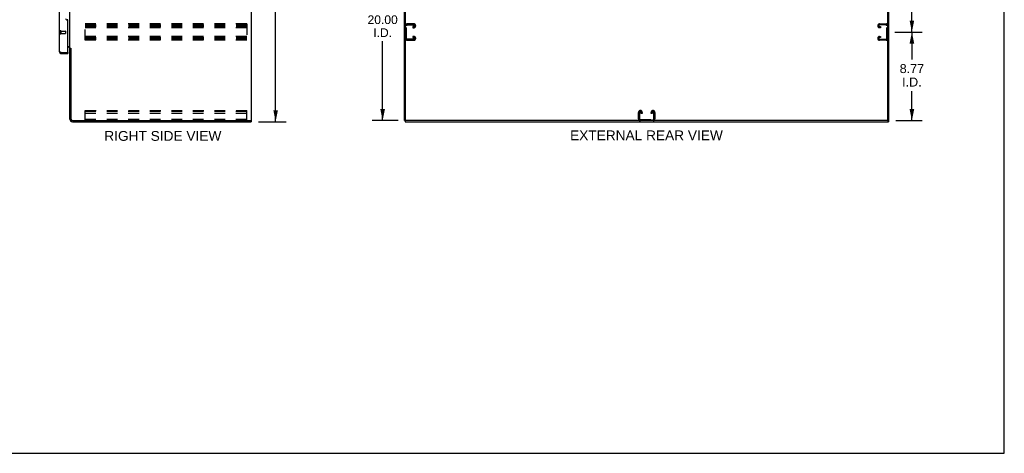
# Model space of a CAD drawing. Header units: inches. Extents: x 0 to 194, y 0 to 126.
# Tile 11 of 15: x 97 to 194, y 0 to 43. Entities that reach past the tile are written whole.
import ezdxf

# ---------------------------------------------------------------- set-up
doc = ezdxf.new("R2010")
doc.units = ezdxf.units.IN
doc.header["$LTSCALE"] = 10.674419
doc.header["$MEASUREMENT"] = 0
doc.linetypes.add('HIDDEN', pattern=[0.2, 0.1, -0.1])
doc.layers.get('0').update_dxf_attribs({"linetype": 'CONTINUOUS'})
for name, color, linetype in [('02___PRT_ALL_AXES', 7, 'CONTINUOUS'), ('DEFAULT_2', 8, 'HIDDEN'), ('DIMENSIONS', 7, 'CONTINUOUS')]:
    doc.layers.add(name, color=color, linetype=linetype)
doc.styles.get("Standard").update_dxf_attribs({"font": 'arial.ttf'})
doc.dimstyles.new('DIMSTYLE_1', dxfattribs={"dimtxt": 0.970402, "dimasz": 1.141649, "dimexe": 0.09, "dimexo": 0.07, "dimgap": 0.0425, "dimtad": 0, "dimtih": 1, "dimtoh": 1, "dimzin": 4, "dimdsep": 46, "dimtxsty": 'Standard', "dimblk": '_FILLED', "dimblk1": '_FILLED', "dimblk2": '_FILLED', "dimcen": 0.09, "dimazin": 1, "dimtfac": 1, "dimtdec": 3, "dimtofl": 0, "dimtmove": 0, "dimatfit": 3, "dimldrblk": '_FILLED', "dimfxl": 1, "dimtolj": 1, "dimtzin": 4, "dimarcsym": 0})
doc.dimstyles.new('DIMSTYLE_3', dxfattribs={"dimtxt": 0.890486, "dimasz": 1.141649, "dimexe": 0.09, "dimexo": 0.07, "dimgap": 0.039, "dimtad": 0, "dimtih": 1, "dimtoh": 1, "dimzin": 4, "dimdsep": 46, "dimtxsty": 'Standard', "dimblk": '_FILLED', "dimblk1": '_FILLED', "dimblk2": '_FILLED', "dimcen": 0.09, "dimazin": 1, "dimtfac": 1, "dimtdec": 3, "dimtofl": 0, "dimtmove": 0, "dimatfit": 3, "dimldrblk": '_FILLED', "dimfxl": 1, "dimtolj": 1, "dimtzin": 4, "dimarcsym": 0})
doc.dimstyles.new('DIMSTYLE_4', dxfattribs={"dimtxt": 0.856237, "dimasz": 1.141649, "dimexe": 0.09, "dimexo": 0.07, "dimgap": 0.0375, "dimtad": 0, "dimtih": 1, "dimtoh": 1, "dimzin": 4, "dimdsep": 46, "dimtxsty": 'Standard', "dimblk": '_FILLED', "dimblk1": '_FILLED', "dimblk2": '_FILLED', "dimcen": 0.09, "dimazin": 1, "dimtfac": 1, "dimtdec": 3, "dimtofl": 0, "dimtmove": 0, "dimatfit": 3, "dimldrblk": '_FILLED', "dimfxl": 1, "dimtolj": 1, "dimtzin": 4, "dimarcsym": 0})

# ---------------------------------------------------------------- blocks, each defined once
blk = doc.blocks.new('_FILLED')
at = {"color": 0, "linetype": 'ByBlock'}
blk.add_solid([(0, 0), (-1, 0.2), (-1, -0.2)], dxfattribs=at)
blk = doc.blocks.new('*D2')
at = {"layer": 'DIMENSIONS', "color": 2, "linetype": 'Continuous'}
for p, q in [((120.167, 92.838), (122.897, 92.838)), ((121.869, 92.838), (121.869, 63.808)), ((121.869, 32.838), (121.869, 61.867)), ((120.167, 32.838), (122.897, 32.838))]:
    blk.add_line(p, q, dxfattribs=at)
at = {"layer": 'DIMENSIONS', "color": 2, "linetype": 'Continuous', "xscale": 1.1416490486, "yscale": 1.1416490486, "zscale": 1.1416490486}
for p, rotation in [((121.869, 92.838), 90), ((121.869, 32.838), 270)]:
    blk.add_blockref('_FILLED', p, dxfattribs=dict(at, rotation=rotation))
at = {"layer": 'DIMENSIONS', "color": 2, "linetype": 'Continuous', "insert": (121.869, 63.323), "char_height": 0.9704, "width": 3.39099, "attachment_point": 2, "line_spacing_factor": 0.9}
blk.add_mtext('60.00', dxfattribs=at)
blk = doc.blocks.new('*D4')
at = {"layer": 'DIMENSIONS', "color": 2, "linetype": 'Continuous'}
for p, q in [((183.233, 41.713), (185.949, 41.713)), ((184.922, 41.713), (184.922, 38.992)), ((184.922, 32.942), (184.922, 35.875)), ((183.327, 32.942), (185.949, 32.942))]:
    blk.add_line(p, q, dxfattribs=at)
at = {"layer": 'DIMENSIONS', "color": 2, "linetype": 'Continuous', "xscale": 1.1416490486, "yscale": 1.1416490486, "zscale": 1.1416490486}
for p, rotation in [((184.922, 41.713), 90), ((184.922, 32.942), 270)]:
    blk.add_blockref('_FILLED', p, dxfattribs=dict(at, rotation=rotation))
at = {"layer": 'DIMENSIONS', "color": 2, "linetype": 'Continuous', "insert": (184.922, 38.547), "char_height": 0.8905, "width": 2.41987, "attachment_point": 2, "line_spacing_factor": 0.9}
blk.add_mtext('8.77\\PI.D.', dxfattribs=at)
blk = doc.blocks.new('*D5')
at = {"layer": 'DIMENSIONS', "color": 2, "linetype": 'Continuous'}
for p, q in [((183.233, 64.838), (185.949, 64.838)), ((184.922, 64.838), (184.922, 54.166)), ((184.922, 41.713), (184.922, 51.049)), ((183.233, 41.713), (185.949, 41.713))]:
    blk.add_line(p, q, dxfattribs=at)
at = {"layer": 'DIMENSIONS', "color": 2, "linetype": 'Continuous', "xscale": 1.1416490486, "yscale": 1.1416490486, "zscale": 1.1416490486}
for p, rotation in [((184.922, 64.838), 90), ((184.922, 41.713), 270)]:
    blk.add_blockref('_FILLED', p, dxfattribs=dict(at, rotation=rotation))
at = {"layer": 'DIMENSIONS', "color": 2, "linetype": 'Continuous', "insert": (184.922, 53.721), "char_height": 0.8905, "width": 3.11174, "attachment_point": 2, "line_spacing_factor": 0.9}
blk.add_mtext('23.13\\Ptyp.', dxfattribs=at)
blk = doc.blocks.new('*D8')
at = {"layer": 'DIMENSIONS', "color": 2, "linetype": 'Continuous'}
for p, q in [((134.156, 52.942), (131.445, 52.942)), ((132.473, 52.942), (132.473, 43.798)), ((132.473, 32.942), (132.473, 40.801)), ((134.01, 32.942), (131.445, 32.942))]:
    blk.add_line(p, q, dxfattribs=at)
at = {"layer": 'DIMENSIONS', "color": 2, "linetype": 'Continuous', "xscale": 1.1416490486, "yscale": 1.1416490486, "zscale": 1.1416490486}
for p, rotation in [((132.473, 52.942), 90), ((132.473, 32.942), 270)]:
    blk.add_blockref('_FILLED', p, dxfattribs=dict(at, rotation=rotation))
at = {"layer": 'DIMENSIONS', "color": 2, "linetype": 'Continuous', "insert": (132.473, 43.37), "char_height": 0.8562, "width": 2.99205, "attachment_point": 2, "line_spacing_factor": 0.9}
blk.add_mtext('20.00\\PI.D.', dxfattribs=at)

msp = doc.modelspace()

# ---------------------------------------------------------------- linework, layer by layer
at = {"color": 7, "linetype": 'Continuous'}
for p, q in [((194.08, 0), (194.08, 125.581)), ((119.482, 32.942), (119.482, 92.734)), ((134.746, 33.004), (134.746, 92.734)), ((182.538, 32.942), (182.538, 92.671)), ((101.586, 40.078), (101.482, 40.078)), ((100.67, 39.588), (100.67, 39.692)), ((101.258, 39.692), (101.278, 39.692)), ((101.278, 39.692), (101.278, 39.588)), ((119.367, 32.942), (119.482, 32.942)), ((119.43, 32.942), (119.43, 32.838)), ((134.642, 32.942), (134.757, 32.942)), ((134.694, 32.942), (134.694, 32.838)), ((182.476, 32.942), (134.809, 32.942)), ((182.528, 32.942), (182.642, 32.942)), ((182.59, 32.942), (182.59, 32.838)), ((0, 0), (194.08, 0))]:
    msp.add_line(p, q, dxfattribs=at)
at = {"color": 3, "linetype": 'Continuous'}
for p, q in [((134.642, 32.942), (134.642, 92.734)), ((182.642, 32.942), (182.642, 92.734)), ((119.43, 92.671), (119.43, 33.004)), ((101.482, 40.13), (101.482, 89.545)), ((100.424, 44.088), (100.424, 39.834)), ((101.158, 42.94), (101.218, 42.94)), ((101.278, 39.712), (101.278, 42.88)), ((101.278, 40.286), (101.482, 40.286)), ((101.339, 40.234), (101.278, 40.234)), ((101.482, 40.13), (101.556, 40.13)), ((101.482, 33.084), (101.482, 40.091)), ((101.572, 40.112), (101.575, 40.108)), ((101.586, 40.09), (101.586, 33.084)), ((100.67, 39.692), (101.258, 39.692)), ((100.67, 39.588), (101.278, 39.588)), ((101.728, 32.942), (119.367, 32.942)), ((101.728, 32.838), (119.43, 32.838)), ((134.694, 32.838), (182.59, 32.838))]:
    msp.add_line(p, q, dxfattribs=at)
for points in [[(101.556, 40.13), (101.558, 40.129), (101.56, 40.127), (101.561, 40.126), (101.563, 40.125), (101.564, 40.123), (101.566, 40.122), (101.567, 40.121), (101.568, 40.119), (101.569, 40.118), (101.57, 40.117), (101.57, 40.115), (101.571, 40.114), (101.572, 40.113), (101.572, 40.112)], [(101.575, 40.108), (101.575, 40.106), (101.576, 40.105), (101.577, 40.103), (101.578, 40.102), (101.579, 40.1), (101.58, 40.098), (101.581, 40.097), (101.582, 40.095), (101.583, 40.093), (101.585, 40.092), (101.586, 40.09)], [(100.424, 39.834), (100.424, 39.829), (100.426, 39.823), (100.428, 39.818), (100.431, 39.812), (100.435, 39.807), (100.44, 39.801), (100.446, 39.796), (100.452, 39.79), (100.459, 39.785), (100.468, 39.78), (100.476, 39.774), (100.486, 39.769), (100.496, 39.763), (100.507, 39.758), (100.518, 39.752), (100.53, 39.747), (100.543, 39.741), (100.556, 39.736), (100.569, 39.73)], [(100.569, 39.73), (100.583, 39.725), (100.597, 39.719), (100.611, 39.714), (100.626, 39.708), (100.641, 39.703), (100.67, 39.692)]]:
    msp.add_lwpolyline(points, dxfattribs=at)
for centre, radius, start, end in [((101.158, 43.07), 0.13, 180, 270), ((101.218, 42.88), 0.06, 0, 90), ((101.339, 40.091), 0.142, 0, 90), ((100.67, 39.834), 0.246, 180, 270), ((101.258, 39.712), 0.02, 270, 360), ((101.728, 33.084), 0.246, 180, 270), ((101.728, 33.084), 0.142, 180, 270), ((119.367, 33.004), 0.0625, 270, 360)]:
    msp.add_arc(centre, radius, start, end, dxfattribs=at)
at = {"color": 7, "linetype": 'Continuous'}
for centre, radius, start, end in [((100.67, 39.834), 0.142, 228.6198, 270), ((100.588, 39.978), 0.26, 270, 272.60749), ((134.809, 33.004), 0.0625, 180, 270), ((182.476, 33.004), 0.0625, 270, 360)]:
    msp.add_arc(centre, radius, start, end, dxfattribs=at)
at = {"layer": '02___PRT_ALL_AXES', "color": 8, "linetype": 'HIDDEN'}
for p, q in [((100.571, 41.816), (101.018, 41.816)), ((100.571, 41.816), (100.571, 41.568)), ((100.571, 41.568), (101.018, 41.568))]:
    msp.add_line(p, q, dxfattribs=at)
at = {"layer": 'DEFAULT_2', "color": 8, "linetype": 'HIDDEN'}
for p, q in [((119.003, 42.525), (103.003, 42.525)), ((103.003, 40.9), (103.003, 42.525)), ((103.003, 42.421), (119.003, 42.421)), ((103.003, 42.331), (119.003, 42.331)), ((103.003, 42.254), (119.003, 42.254)), ((119.003, 42.15), (103.003, 42.15)), ((119.003, 42.525), (119.003, 40.9)), ((134.85, 41.094), (134.85, 42.331)), ((135.566, 42.525), (134.926, 42.525)), ((134.94, 42.421), (135.552, 42.421)), ((135.465, 42.254), (135.465, 42.15)), ((135.552, 42.254), (135.465, 42.254)), ((135.465, 42.15), (135.566, 42.15)), ((135.746, 42.33), (135.746, 42.345)), ((181.538, 42.33), (181.538, 42.345)), ((181.718, 42.525), (182.358, 42.525)), ((181.819, 42.15), (181.718, 42.15)), ((182.344, 42.421), (181.732, 42.421)), ((181.732, 42.254), (181.819, 42.254)), ((181.819, 42.254), (181.819, 42.15)), ((182.434, 41.094), (182.434, 42.331)), ((100.528, 41.834), (100.528, 41.55)), ((100.571, 41.834), (100.571, 41.55)), ((101.028, 41.806), (101.028, 41.578)), ((119.003, 41.275), (103.003, 41.275)), ((103.003, 41.171), (119.003, 41.171)), ((103.003, 41.081), (119.003, 41.081)), ((103.003, 41.004), (119.003, 41.004)), ((135.552, 41.004), (134.94, 41.004)), ((135.465, 41.275), (135.465, 41.171)), ((135.566, 41.275), (135.465, 41.275)), ((135.465, 41.171), (135.552, 41.171)), ((135.746, 41.08), (135.746, 41.095)), ((181.538, 41.08), (181.538, 41.095)), ((181.718, 41.275), (181.819, 41.275)), ((181.819, 41.171), (181.732, 41.171)), ((181.732, 41.004), (182.344, 41.004)), ((181.819, 41.275), (181.819, 41.171)), ((119.003, 40.9), (103.003, 40.9)), ((134.926, 40.9), (135.566, 40.9)), ((182.358, 40.9), (181.718, 40.9)), ((103.003, 33.942), (119.003, 33.942)), ((103.003, 32.942), (103.003, 33.942)), ((119.003, 33.838), (103.003, 33.838)), ((119.003, 33.837), (103.003, 33.837)), ((119.003, 33.661), (103.003, 33.661)), ((119.003, 32.942), (119.003, 33.942)), ((157.83, 33.122), (157.83, 33.762)), ((157.934, 33.748), (157.934, 33.136)), ((158.01, 33.942), (158.025, 33.942)), ((158.101, 33.661), (158.101, 33.748)), ((158.205, 33.661), (158.101, 33.661)), ((158.205, 33.762), (158.205, 33.661)), ((159.08, 33.661), (159.08, 33.762)), ((159.184, 33.661), (159.08, 33.661)), ((159.184, 33.748), (159.184, 33.661)), ((159.26, 33.942), (159.275, 33.942)), ((159.351, 33.136), (159.351, 33.748)), ((159.455, 33.762), (159.455, 33.122)), ((119.003, 33.046), (103.003, 33.046)), ((158.024, 33.046), (159.261, 33.046))]:
    msp.add_line(p, q, dxfattribs=at)
for centre, radius, start, end in [((134.926, 42.345), 0.18, 90, 180), ((134.94, 42.331), 0.09, 90, 180), ((135.552, 42.331), 0.09, 0, 90), ((135.552, 42.344), 0.09, 270, 351.78079), ((135.566, 42.345), 0.18, 0, 90), ((135.566, 42.33), 0.18, 270, 360), ((181.718, 42.345), 0.18, 90, 180), ((181.718, 42.33), 0.18, 180, 270), ((181.732, 42.331), 0.09, 90, 180), ((181.732, 42.344), 0.09, 188.21921, 270), ((182.344, 42.331), 0.09, 0, 90), ((182.358, 42.345), 0.18, 0, 90), ((100.549, 41.834), 0.0215, 0, 180), ((100.549, 41.55), 0.0215, 180, 360), ((101.018, 41.806), 0.01, 0, 90), ((101.018, 41.578), 0.01, 270, 360), ((134.926, 41.08), 0.18, 180, 270), ((134.94, 41.094), 0.09, 180, 270), ((135.552, 41.081), 0.09, 0, 90), ((135.552, 41.094), 0.09, 270, 351.78079), ((135.566, 41.095), 0.18, 0, 90), ((135.566, 41.08), 0.18, 270, 360), ((181.718, 41.095), 0.18, 90, 180), ((181.718, 41.08), 0.18, 180, 270), ((181.732, 41.081), 0.09, 90, 180), ((181.732, 41.094), 0.09, 188.21921, 270), ((182.344, 41.094), 0.09, 270, 360), ((182.358, 41.08), 0.18, 270, 360), ((158.01, 33.762), 0.18, 90, 180), ((158.024, 33.748), 0.09, 98.21921, 180), ((158.011, 33.748), 0.09, 0, 90), ((158.025, 33.762), 0.18, 0, 90), ((159.26, 33.762), 0.18, 90, 180), ((159.274, 33.748), 0.09, 98.21921, 180), ((159.261, 33.748), 0.09, 0, 90), ((159.275, 33.762), 0.18, 0, 90), ((158.01, 33.122), 0.18, 180, 270), ((158.024, 33.136), 0.09, 180, 270), ((159.261, 33.136), 0.09, 270, 360), ((159.275, 33.122), 0.18, 270, 360)]:
    msp.add_arc(centre, radius, start, end, dxfattribs=at)

# ---------------------------------------------------------------- texts
at = {"layer": 'DIMENSIONS', "color": 2, "linetype": 'Continuous', "char_height": 0.9704, "attachment_point": 2, "line_spacing_factor": 0.9}
for s, insert, width in [('RIGHT SIDE VIEW', (110.69, 31.916), 11.57267), ('EXTERNAL REAR VIEW', (158.615, 31.976), 15.10796)]:
    msp.add_mtext(s, dxfattribs=dict(at, insert=insert, width=width))

# ---------------------------------------------------------------- dimensions: what is measured, and where the dimension line sits
at = {"layer": 'DIMENSIONS', "color": 2, "linetype": 'Continuous'}
dim = msp.add_linear_dim(base=(121.869, 92.838), p1=(120.097, 32.838), p2=(120.097, 92.838), angle=90, dimstyle='DIMSTYLE_1', dxfattribs=at)
dim.commit()
dim.dimension.update_dxf_attribs({"geometry": '*D2', "text_midpoint": (121.862, 62.832), "dimtype": 160})
for base, p1, p2, text, dimstyle, picture, middle in [((184.921765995, 64.837822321), (183.16336529, 41.712822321), (183.16336529, 64.837822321), '<>\\Ptyp.', 'DIMSTYLE_3', '*D5', (184.921765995, 52.607457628)), ((132.473, 52.942), (134.08, 32.942), (134.226, 52.942), '<>\\PI.D.', 'DIMSTYLE_4', '*D8', (132.473, 42.3)), ((184.922, 41.713), (183.257, 32.942), (183.163, 41.713), '<>\\PI.D.', 'DIMSTYLE_3', '*D4', (184.922, 37.434))]:
    dim = msp.add_linear_dim(base=base, p1=p1, p2=p2, angle=90, text=text, dimstyle=dimstyle, dxfattribs=at)
    dim.commit()
    dim.dimension.update_dxf_attribs({"geometry": picture, "text_midpoint": middle, "dimtype": 160})

doc.saveas('drawing.dxf')
